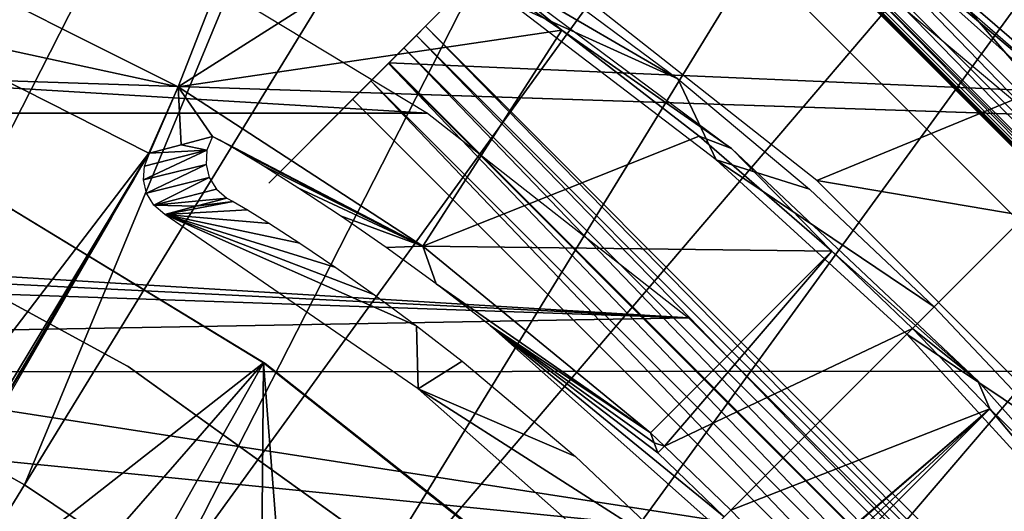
# Model space of a CAD drawing. Header units: millimetres. Extents: x -100 to 100, y -100 to 100.
# Tile 96 of 104: x 10.33 to 19.16, y 16.7 to 21.1. Entities that reach past the tile are written whole.
import ezdxf

# ---------------------------------------------------------------- set-up
doc = ezdxf.new("R2010")
doc.units = ezdxf.units.MM
doc.header["$LTSCALE"] = 52.148148
for name, color, linetype in [('107', 7, 'CONTINUOUS'), ('116', 7, 'CONTINUOUS'), ('118', 7, 'CONTINUOUS'), ('128', 7, 'CONTINUOUS'), ('150', 7, 'CONTINUOUS'), ('159', 7, 'CONTINUOUS'), ('160', 7, 'CONTINUOUS'), ('161', 7, 'CONTINUOUS'), ('185', 7, 'CONTINUOUS'), ('188', 7, 'CONTINUOUS'), ('269', 7, 'CONTINUOUS'), ('270', 7, 'CONTINUOUS'), ('271', 7, 'CONTINUOUS'), ('273', 7, 'CONTINUOUS'), ('274', 7, 'CONTINUOUS'), ('275', 7, 'CONTINUOUS'), ('277', 7, 'CONTINUOUS'), ('278', 7, 'CONTINUOUS'), ('279', 7, 'CONTINUOUS'), ('345', 7, 'CONTINUOUS'), ('346', 7, 'CONTINUOUS'), ('4', 7, 'CONTINUOUS'), ('48', 7, 'CONTINUOUS'), ('65', 7, 'CONTINUOUS'), ('68', 7, 'CONTINUOUS'), ('76', 7, 'CONTINUOUS'), ('80', 7, 'CONTINUOUS'), ('83', 7, 'CONTINUOUS'), ('85', 7, 'CONTINUOUS'), ('98', 7, 'CONTINUOUS')]:
    doc.layers.add(name, color=color, linetype=linetype)

msp = doc.modelspace()

# ---------------------------------------------------------------- linework, layer by layer
at = {"layer": '107', "color": 251, "linetype": 'Continuous', "true_color": 0x4c4c4c}
for points in [[(9.3987, 21.6778, -138.7), (11.7523, 20.4974, -138.7), (9.241, 21.0423, -212.7), (9.3987, 21.6778, -138.7)], [(11.7523, 20.4974, -138.7), (11.491, 19.903, -212.7), (9.241, 21.0423, -212.7), (11.7523, 20.4974, -138.7)], [(11.491, 19.903, -212.7), (11.7523, 20.4974, -138.7), (11.494, 19.9038, -212.4522), (11.491, 19.903, -212.7)], [(11.494, 19.9038, -212.4522), (11.7523, 20.4974, -138.7), (11.4972, 19.9047, -212.1778), (11.494, 19.9038, -212.4522)], [(11.4972, 19.9047, -212.1778), (11.7523, 20.4974, -138.7), (11.7801, 19.9797, -188.4217), (11.4972, 19.9047, -212.1778)], [(11.7523, 20.4974, -138.7), (13.9472, 19.0717, -138.7), (12.0618, 20.0531, -164.6738), (11.7523, 20.4974, -138.7)], [(12.0618, 20.0531, -164.6738), (11.7801, 19.9797, -188.4217), (11.7523, 20.4974, -138.7), (12.0618, 20.0531, -164.6738)], [(12.0618, 20.0531, -164.6738), (13.9472, 19.0717, -138.7), (12.1281, 20.0193, -164.0667), (12.0618, 20.0531, -164.6738)], [(12.1281, 20.0193, -164.0667), (13.9472, 19.0717, -138.7), (12.2761, 19.9345, -163.5168), (12.1281, 20.0193, -164.0667)], [(12.2761, 19.9345, -163.5168), (13.9472, 19.0717, -138.7), (12.5064, 19.7959, -163.0223), (12.2761, 19.9345, -163.5168)], [(12.5064, 19.7959, -163.0223), (13.9472, 19.0717, -138.7), (12.8271, 19.5944, -162.5713), (12.5064, 19.7959, -163.0223)], [(12.8271, 19.5944, -162.5713), (13.9472, 19.0717, -138.7), (13.2075, 19.3439, -162.1974), (12.8271, 19.5944, -162.5713)], [(13.2075, 19.3439, -162.1974), (13.9472, 19.0717, -138.7), (13.6176, 19.0603, -161.9337), (13.2075, 19.3439, -162.1974)], [(13.6176, 19.0603, -161.9337), (13.9472, 19.0717, -138.7), (14.0652, 18.7342, -161.7685), (13.6176, 19.0603, -161.9337)], [(13.9472, 19.0717, -138.7), (15.9853, 17.3995, -138.7), (14.0652, 18.7342, -161.7685), (13.9472, 19.0717, -138.7)], [(14.0652, 18.7342, -161.7685), (15.9853, 17.3995, -138.7), (14.5491, 18.3617, -161.7), (14.0652, 18.7342, -161.7685)], [(15.9853, 17.3995, -138.7), (16.0187, 17.3093, -143.7086), (14.5491, 18.3617, -161.7), (15.9853, 17.3995, -138.7)], [(16.0187, 17.3093, -143.7086), (16.0518, 17.2191, -148.7), (14.5491, 18.3617, -161.7), (16.0187, 17.3093, -143.7086)], [(14.5491, 18.3617, -161.7), (16.0518, 17.2191, -148.7), (16.6457, 16.6457, -148.7), (14.5491, 18.3617, -161.7)], [(16.5655, 16.5655, -161.7), (14.5491, 18.3617, -161.7), (16.6457, 16.6457, -148.7), (16.5655, 16.5655, -161.7)]]:
    msp.add_3dface(points, dxfattribs=at)
at = {"layer": '116', "color": 251, "linetype": 'Continuous', "true_color": 0x4c4c4c}
for points in [[(7.903, 13.8121, -219.7829), (11.491, 19.903, -212.7), (11.2611, 19.5096, -212.9777), (7.903, 13.8121, -219.7829)], [(11.2611, 19.5096, -212.9777), (11.491, 19.903, -212.7), (11.3547, 19.6693, -212.8358), (11.2611, 19.5096, -212.9777)], [(11.3547, 19.6693, -212.8358), (11.491, 19.903, -212.7), (11.4288, 19.7944, -212.6497), (11.3547, 19.6693, -212.8358)], [(11.491, 19.903, -212.7), (11.494, 19.9038, -212.4522), (11.4288, 19.7944, -212.6497), (11.491, 19.903, -212.7)], [(11.4288, 19.7944, -212.6497), (11.494, 19.9038, -212.4522), (11.4755, 19.8714, -212.4318), (11.4288, 19.7944, -212.6497)], [(11.494, 19.9038, -212.4522), (11.4972, 19.9047, -212.1778), (11.4755, 19.8714, -212.4318), (11.494, 19.9038, -212.4522)], [(11.1559, 19.329, -213.0632), (7.903, 13.8121, -219.7829), (11.2611, 19.5096, -212.9777), (11.1559, 19.329, -213.0632)], [(11.0367, 19.123, -213.0965), (7.903, 13.8121, -219.7829), (11.1559, 19.329, -213.0632), (11.0367, 19.123, -213.0965)], [(7.9821, 13.8323, -213.0965), (7.903, 13.8121, -219.7829), (11.0367, 19.123, -213.0965), (7.9821, 13.8323, -213.0965)]]:
    msp.add_3dface(points, dxfattribs=at)
at = {"layer": '118', "color": 251, "linetype": 'Continuous', "true_color": 0x4c4c4c}
for points in [[(12.2474, 19.4707, -164.1417), (12.3743, 19.3952, -163.6614), (11.6337, 19.3557, -212.2044), (12.2474, 19.4707, -164.1417)], [(11.912, 19.4295, -188.4226), (12.2474, 19.4707, -164.1417), (11.6337, 19.3557, -212.2044), (11.912, 19.4295, -188.4226)], [(12.189, 19.5018, -164.6738), (12.2474, 19.4707, -164.1417), (11.912, 19.4295, -188.4226), (12.189, 19.5018, -164.6738)], [(12.3743, 19.3952, -163.6614), (12.5704, 19.2732, -163.2316), (11.6337, 19.3557, -212.2044), (12.3743, 19.3952, -163.6614)], [(13.5117, 18.6355, -162.2952), (13.8891, 18.3574, -162.154), (11.6337, 19.3557, -212.2044), (13.5117, 18.6355, -162.2952)], [(11.6337, 19.3557, -212.2044), (13.8891, 18.3574, -162.154), (13.9046, 17.7946, -212.2044), (11.6337, 19.3557, -212.2044)], [(13.1653, 18.8794, -162.5216), (13.5117, 18.6355, -162.2952), (11.6337, 19.3557, -212.2044), (13.1653, 18.8794, -162.5216)], [(12.8429, 19.0968, -162.8427), (13.1653, 18.8794, -162.5216), (11.6337, 19.3557, -212.2044), (12.8429, 19.0968, -162.8427)], [(12.5704, 19.2732, -163.2316), (12.8429, 19.0968, -162.8427), (11.6337, 19.3557, -212.2044), (12.5704, 19.2732, -163.2316)], [(13.8891, 18.3574, -162.154), (14.2971, 18.0421, -162.0965), (13.9046, 17.7946, -212.2044), (13.8891, 18.3574, -162.154)], [(14.2971, 18.0421, -162.0965), (15.3129, 17.1885, -162.0965), (13.9046, 17.7946, -212.2044), (14.2971, 18.0421, -162.0965)], [(16.2777, 16.2777, -162.0965), (15.9685, 15.9685, -212.2044), (13.9046, 17.7946, -212.2044), (16.2777, 16.2777, -162.0965)], [(15.3129, 17.1885, -162.0965), (16.2777, 16.2777, -162.0965), (13.9046, 17.7946, -212.2044), (15.3129, 17.1885, -162.0965)]]:
    msp.add_3dface(points, dxfattribs=at)
at = {"layer": '128', "color": 251, "linetype": 'Continuous', "true_color": 0x4c4c4c}
for points in [[(11.7801, 19.9797, -188.4217), (12.0618, 20.0531, -164.6738), (12.0112, 19.9307, -164.673), (11.7801, 19.9797, -188.4217)], [(11.4972, 19.9047, -212.1778), (11.7801, 19.9797, -188.4217), (12.0112, 19.9307, -164.673), (11.4972, 19.9047, -212.1778)], [(11.4412, 19.6654, -212.203), (11.4502, 19.789, -212.2035), (12.0112, 19.9307, -164.673), (11.4412, 19.6654, -212.203)], [(12.0028, 19.8039, -164.6725), (11.4412, 19.6654, -212.203), (12.0112, 19.9307, -164.673), (12.0028, 19.8039, -164.6725)], [(11.4502, 19.789, -212.2035), (11.4972, 19.9047, -212.1778), (12.0112, 19.9307, -164.673), (11.4502, 19.789, -212.2035)], [(11.4701, 19.5458, -212.203), (11.4412, 19.6654, -212.203), (12.0028, 19.8039, -164.6725), (11.4701, 19.5458, -212.203)], [(12.0324, 19.6858, -164.6725), (11.4701, 19.5458, -212.203), (12.0028, 19.8039, -164.6725), (12.0324, 19.6858, -164.6725)], [(11.5358, 19.4386, -212.2035), (11.4701, 19.5458, -212.203), (12.0324, 19.6858, -164.6725), (11.5358, 19.4386, -212.2035)], [(12.0964, 19.5818, -164.673), (11.5358, 19.4386, -212.2035), (12.0324, 19.6858, -164.6725), (12.0964, 19.5818, -164.673)], [(12.189, 19.5018, -164.6738), (11.5358, 19.4386, -212.2035), (12.0964, 19.5818, -164.673), (12.189, 19.5018, -164.6738)], [(12.189, 19.5018, -164.6738), (11.912, 19.4295, -188.4226), (11.5358, 19.4386, -212.2035), (12.189, 19.5018, -164.6738)], [(11.912, 19.4295, -188.4226), (11.6337, 19.3557, -212.2044), (11.5358, 19.4386, -212.2035), (11.912, 19.4295, -188.4226)]]:
    msp.add_3dface(points, dxfattribs=at)
at = {"layer": '150', "color": 251, "linetype": 'Continuous', "true_color": 0x4c4c4c}
for points in [[(15.1923, 21.0069, -138.7), (13.9183, 21.8745, -138.7), (14.2839, 21.7513, -136), (15.1923, 21.0069, -138.7)], [(16.7138, 19.9449, -136), (15.1923, 21.0069, -138.7), (14.2839, 21.7513, -136), (16.7138, 19.9449, -136)], [(16.4239, 20.0578, -138.7), (15.1923, 21.0069, -138.7), (16.7138, 19.9449, -136), (16.4239, 20.0578, -138.7)], [(17.613, 19.0272, -138.7), (16.4239, 20.0578, -138.7), (16.7138, 19.9449, -136), (17.613, 19.0272, -138.7)], [(18.9202, 17.8655, -136), (17.613, 19.0272, -138.7), (16.7138, 19.9449, -136), (18.9202, 17.8655, -136)], [(17.613, 19.0272, -138.7), (18.9202, 17.8655, -136), (18.3337, 18.3337, -138.7), (17.613, 19.0272, -138.7)], [(18.9202, 17.8655, -136), (19.0272, 17.613, -138.7), (18.3337, 18.3337, -138.7), (18.9202, 17.8655, -136)], [(19.9296, 16.732, -136), (19.0272, 17.613, -138.7), (18.9202, 17.8655, -136), (19.9296, 16.732, -136)], [(20.6738, 15.647, -138.7), (19.0272, 17.613, -138.7), (19.9296, 16.732, -136), (20.6738, 15.647, -138.7)]]:
    msp.add_3dface(points, dxfattribs=at)
at = {"layer": '159', "color": 251, "linetype": 'Continuous', "true_color": 0x4c4c4c}
for points in [[(19.0272, 17.613, -138.7), (17.3093, 16.0187, -143.7086), (17.2191, 16.0518, -148.7), (19.0272, 17.613, -138.7)], [(19.0272, 17.613, -138.7), (17.2191, 16.0518, -148.7), (17.2809, 16.1135, -148.7), (19.0272, 17.613, -138.7)], [(19.0272, 17.613, -138.7), (17.3995, 15.9853, -138.7), (17.3093, 16.0187, -143.7086), (19.0272, 17.613, -138.7)]]:
    msp.add_3dface(points, dxfattribs=at)
at = {"layer": '160', "color": 251, "linetype": 'Continuous', "true_color": 0x4c4c4c}
for points in [[(15.9853, 17.3995, -138.7), (17.613, 19.0272, -138.7), (16.1135, 17.2809, -148.7), (15.9853, 17.3995, -138.7)], [(16.0187, 17.3093, -143.7086), (15.9853, 17.3995, -138.7), (16.1135, 17.2809, -148.7), (16.0187, 17.3093, -143.7086)], [(16.0518, 17.2191, -148.7), (16.0187, 17.3093, -143.7086), (16.1135, 17.2809, -148.7), (16.0518, 17.2191, -148.7)]]:
    msp.add_3dface(points, dxfattribs=at)
at = {"layer": '161', "color": 251, "linetype": 'Continuous', "true_color": 0x4c4c4c}
for points in [[(17.613, 19.0272, -138.7), (18.3337, 18.3337, -138.7), (16.1135, 17.2809, -148.7), (17.613, 19.0272, -138.7)], [(16.1135, 17.2809, -148.7), (18.3337, 18.3337, -138.7), (16.7074, 16.7074, -148.7), (16.1135, 17.2809, -148.7)], [(18.3337, 18.3337, -138.7), (19.0272, 17.613, -138.7), (16.7074, 16.7074, -148.7), (18.3337, 18.3337, -138.7)], [(19.0272, 17.613, -138.7), (17.2809, 16.1135, -148.7), (16.7074, 16.7074, -148.7), (19.0272, 17.613, -138.7)]]:
    msp.add_3dface(points, dxfattribs=at)
at = {"layer": '185', "color": 251, "linetype": 'Continuous', "true_color": 0x4c4c4c}
for points in [[(12.5181, 18.0254, -211.7), (10.2645, 19.401, -211.7), (5.5907, 12.6028, -211.7), (12.5181, 18.0254, -211.7)], [(7.1, 11.8172, -211.7), (12.5181, 18.0254, -211.7), (5.5907, 12.6028, -211.7), (7.1, 11.8172, -211.7)], [(8.4828, 10.8687, -211.7), (12.5181, 18.0254, -211.7), (7.1, 11.8172, -211.7), (8.4828, 10.8687, -211.7)], [(12.5181, 18.0254, -211.7), (8.4828, 10.8687, -211.7), (12.4866, 14.3835, -211.7), (12.5181, 18.0254, -211.7)], [(12.5181, 18.0254, -211.7), (12.4866, 14.3835, -211.7), (12.7846, 14.6018, -211.7), (12.5181, 18.0254, -211.7)], [(14.6256, 16.3582, -211.7), (12.5181, 18.0254, -211.7), (12.7846, 14.6018, -211.7), (14.6256, 16.3582, -211.7)]]:
    msp.add_3dface(points, dxfattribs=at)
at = {"layer": '188', "color": 251, "linetype": 'Continuous', "true_color": 0x4c4c4c}
for points in [[(10.2645, 19.401, -211.7), (12.5181, 18.0254, -211.7), (10.2552, 19.407, -124.7), (10.2645, 19.401, -211.7)], [(10.2552, 19.407, -124.7), (12.5181, 18.0254, -211.7), (12.5324, 18.0205, -124.7), (10.2552, 19.407, -124.7)], [(12.5181, 18.0254, -211.7), (14.6256, 16.3582, -211.7), (12.5324, 18.0205, -124.7), (12.5181, 18.0254, -211.7)], [(12.5324, 18.0205, -124.7), (14.6256, 16.3582, -211.7), (14.6246, 16.3683, -124.7), (12.5324, 18.0205, -124.7)]]:
    msp.add_3dface(points, dxfattribs=at)
at = {"layer": '269', "color": 25, "linetype": 'Continuous', "true_color": 0x996633}
for points in [[(13.6427, 20.7138, -212.3913), (20.1284, 27.1995, -190.2479), (20.455, 27.5261, -190.4393), (13.6427, 20.7138, -212.3913)], [(13.9694, 21.0405, -212.5827), (13.6427, 20.7138, -212.3913), (20.455, 27.5261, -190.4393), (13.9694, 21.0405, -212.5827)], [(12.5644, 19.6355, -213.2), (13.4187, 20.4898, -212.6785), (13.9694, 21.0405, -212.5827), (12.5644, 19.6355, -213.2)], [(13.8882, 20.9592, -212.7878), (12.5644, 19.6355, -213.2), (13.9694, 21.0405, -212.5827), (13.8882, 20.9592, -212.7878)], [(13.4187, 20.4898, -212.6785), (13.5125, 20.5836, -212.6157), (13.9694, 21.0405, -212.5827), (13.4187, 20.4898, -212.6785)], [(13.5125, 20.5836, -212.6157), (13.5894, 20.6605, -212.5172), (13.9694, 21.0405, -212.5827), (13.5125, 20.5836, -212.6157)], [(13.5894, 20.6605, -212.5172), (13.6427, 20.7138, -212.3913), (13.9694, 21.0405, -212.5827), (13.5894, 20.6605, -212.5172)], [(13.7753, 20.8464, -212.9604), (12.5644, 19.6355, -213.2), (13.8882, 20.9592, -212.7878), (13.7753, 20.8464, -212.9604)], [(13.3161, 20.3872, -213.2), (12.5644, 19.6355, -213.2), (13.7753, 20.8464, -212.9604), (13.3161, 20.3872, -213.2)], [(13.6371, 20.7082, -213.091), (13.3161, 20.3872, -213.2), (13.7753, 20.8464, -212.9604), (13.6371, 20.7082, -213.091)], [(13.4812, 20.5522, -213.1724), (13.3161, 20.3872, -213.2), (13.6371, 20.7082, -213.091), (13.4812, 20.5522, -213.1724)], [(13.3161, 20.3872, -212.7), (13.4187, 20.4898, -212.6785), (12.5644, 19.6355, -213.2), (13.3161, 20.3872, -212.7)], [(12.5644, 19.6355, -212.7), (13.3161, 20.3872, -212.7), (12.5644, 19.6355, -213.2), (12.5644, 19.6355, -212.7)]]:
    msp.add_3dface(points, dxfattribs=at)
at = {"layer": '270', "color": 25, "linetype": 'Continuous', "true_color": 0x996633}
for points in [[(20.9592, 13.8882, -212.7878), (13.8882, 20.9592, -212.7878), (13.9694, 21.0405, -212.5827), (20.9592, 13.8882, -212.7878)], [(21.0405, 13.9694, -212.5827), (20.9592, 13.8882, -212.7878), (13.9694, 21.0405, -212.5827), (21.0405, 13.9694, -212.5827)], [(20.8464, 13.7753, -212.9604), (13.7753, 20.8464, -212.9604), (13.8882, 20.9592, -212.7878), (20.8464, 13.7753, -212.9604)], [(20.9592, 13.8882, -212.7878), (20.8464, 13.7753, -212.9604), (13.8882, 20.9592, -212.7878), (20.9592, 13.8882, -212.7878)], [(20.7082, 13.6371, -213.091), (13.6371, 20.7082, -213.091), (13.7753, 20.8464, -212.9604), (20.7082, 13.6371, -213.091)], [(20.8464, 13.7753, -212.9604), (20.7082, 13.6371, -213.091), (13.7753, 20.8464, -212.9604), (20.8464, 13.7753, -212.9604)], [(20.5522, 13.4812, -213.1724), (13.4812, 20.5522, -213.1724), (13.6371, 20.7082, -213.091), (20.5522, 13.4812, -213.1724)], [(20.7082, 13.6371, -213.091), (20.5522, 13.4812, -213.1724), (13.6371, 20.7082, -213.091), (20.7082, 13.6371, -213.091)], [(20.3872, 13.3161, -213.2), (13.3161, 20.3872, -213.2), (13.4812, 20.5522, -213.1724), (20.3872, 13.3161, -213.2)], [(20.5522, 13.4812, -213.1724), (20.3872, 13.3161, -213.2), (13.4812, 20.5522, -213.1724), (20.5522, 13.4812, -213.1724)]]:
    msp.add_3dface(points, dxfattribs=at)
at = {"layer": '271', "color": 25, "linetype": 'Continuous', "true_color": 0x996633}
msp.add_3dface([(21.0405, 13.9694, -212.5827), (13.9694, 21.0405, -212.5827), (20.455, 27.5261, -190.4393), (21.0405, 13.9694, -212.5827)], dxfattribs=at)
at = {"layer": '273', "color": 25, "linetype": 'Continuous', "true_color": 0x996633}
for points in [[(27.5472, 20.4761, -189.7559), (20.4761, 27.5472, -189.7559), (16.0945, 23.1656, -170.103), (27.5472, 20.4761, -189.7559)], [(23.1656, 16.0945, -170.103), (27.5472, 20.4761, -189.7559), (16.0945, 23.1656, -170.103), (23.1656, 16.0945, -170.103)]]:
    msp.add_3dface(points, dxfattribs=at)
at = {"layer": '274', "color": 25, "linetype": 'Continuous', "true_color": 0x996633}
for points in [[(27.1995, 20.1284, -190.2479), (20.1284, 27.1995, -190.2479), (13.6427, 20.7138, -212.3913), (27.1995, 20.1284, -190.2479)], [(20.7138, 13.6427, -212.3913), (27.1995, 20.1284, -190.2479), (13.6427, 20.7138, -212.3913), (20.7138, 13.6427, -212.3913)]]:
    msp.add_3dface(points, dxfattribs=at)
at = {"layer": '275', "color": 25, "linetype": 'Continuous', "true_color": 0x996633}
msp.add_3dface([(22.8284, 15.7573, -170.2534), (15.7573, 22.8284, -170.2534), (20.139, 27.21, -189.9062), (22.8284, 15.7573, -170.2534)], dxfattribs=at)
at = {"layer": '277', "color": 25, "linetype": 'Continuous', "true_color": 0x996633}
for points in [[(23.2934, 16.2223, -169.1679), (16.2223, 23.2934, -169.1679), (16.3385, 23.4095, -169.009), (23.2934, 16.2223, -169.1679)], [(23.4095, 16.3385, -169.009), (23.2934, 16.2223, -169.1679), (16.3385, 23.4095, -169.009), (23.4095, 16.3385, -169.009)], [(23.2058, 16.1347, -169.36), (16.1347, 23.2058, -169.36), (16.2223, 23.2934, -169.1679), (23.2058, 16.1347, -169.36)], [(23.2934, 16.2223, -169.1679), (23.2058, 16.1347, -169.36), (16.2223, 23.2934, -169.1679), (23.2934, 16.2223, -169.1679)], [(23.1329, 16.0618, -169.8023), (16.0618, 23.1329, -169.8023), (16.0803, 23.1513, -169.5752), (23.1329, 16.0618, -169.8023)], [(23.1411, 16.07, -169.9544), (16.07, 23.1411, -169.9544), (16.0618, 23.1329, -169.8023), (23.1411, 16.07, -169.9544)], [(23.1329, 16.0618, -169.8023), (23.1411, 16.07, -169.9544), (16.0618, 23.1329, -169.8023), (23.1329, 16.0618, -169.8023)], [(23.1656, 16.0945, -170.103), (16.0945, 23.1656, -170.103), (16.07, 23.1411, -169.9544), (23.1656, 16.0945, -170.103)], [(23.1411, 16.07, -169.9544), (23.1656, 16.0945, -170.103), (16.07, 23.1411, -169.9544), (23.1411, 16.07, -169.9544)], [(23.1513, 16.0803, -169.5752), (16.0803, 23.1513, -169.5752), (16.1347, 23.2058, -169.36), (23.1513, 16.0803, -169.5752)], [(23.1513, 16.0803, -169.5752), (23.1329, 16.0618, -169.8023), (16.0803, 23.1513, -169.5752), (23.1513, 16.0803, -169.5752)], [(23.2058, 16.1347, -169.36), (23.1513, 16.0803, -169.5752), (16.1347, 23.2058, -169.36), (23.2058, 16.1347, -169.36)]]:
    msp.add_3dface(points, dxfattribs=at)
at = {"layer": '278', "color": 25, "linetype": 'Continuous', "true_color": 0x996633}
for points in [[(23.65, 19.4074, -167.2133), (16.3385, 23.4095, -169.009), (19.4074, 23.65, -167.2133), (23.65, 19.4074, -167.2133)], [(23.9423, 16.8712, -168.4308), (23.4095, 16.3385, -169.009), (16.3385, 23.4095, -169.009), (23.9423, 16.8712, -168.4308)], [(23.9423, 16.8712, -168.4308), (16.3385, 23.4095, -169.009), (23.65, 19.4074, -167.2133), (23.9423, 16.8712, -168.4308)]]:
    msp.add_3dface(points, dxfattribs=at)
at = {"layer": '279', "color": 25, "linetype": 'Continuous', "true_color": 0x996633}
for points in [[(16.1232, 23.1943, -168.6123), (23.1943, 16.1232, -168.6123), (16.656, 23.7271, -168.0341), (16.1232, 23.1943, -168.6123)], [(16.656, 23.7271, -168.0341), (23.1943, 16.1232, -168.6123), (19.1922, 23.4348, -166.8166), (16.656, 23.7271, -168.0341)]]:
    msp.add_3dface(points, dxfattribs=at)
at = {"layer": '345', "linetype": 'Continuous'}
for points in [[(95.2008, 18.5908, -120), (14.0086, 24.2711, -120), (93.8084, 24.6765, -120), (95.2008, 18.5908, -120)], [(16.7452, 22.4714, -120), (14.0086, 24.2711, -120), (95.2008, 18.5908, -120), (16.7452, 22.4714, -120)], [(19.2509, 20.3638, -120), (16.7452, 22.4714, -120), (95.2008, 18.5908, -120), (19.2509, 20.3638, -120)]]:
    msp.add_3dface(points, dxfattribs=at)
at = {"layer": '346', "color": 251, "linetype": 'Continuous', "true_color": 0x4c4c4c}
for points in [[(86.7234, 23.865, -106.6), (88.1332, 17.9877, -106.6), (-86.7566, 23.7445, -106.6), (86.7234, 23.865, -106.6)], [(-86.7566, 23.7445, -106.6), (88.1332, 17.9877, -106.6), (-88.1527, 17.8911, -106.6), (-86.7566, 23.7445, -106.6)], [(88.1332, 17.9877, -106.6), (89.1367, 12.0648, -106.6), (-88.1527, 17.8911, -106.6), (88.1332, 17.9877, -106.6)], [(-88.1527, 17.8911, -106.6), (89.1367, 12.0648, -106.6), (-89.1467, 11.996, -106.6), (-88.1527, 17.8911, -106.6)]]:
    msp.add_3dface(points, dxfattribs=at)
at = {"layer": '4', "color": 251, "linetype": 'Continuous', "true_color": 0x4c4c4c}
for points in [[(14.9975, 21.4871, -126.0965), (16.2318, 20.5706, -126.0965), (14.8661, 21.3679, -131.0481), (14.9975, 21.4871, -126.0965)], [(16.2318, 20.5706, -126.0965), (14.7346, 21.2486, -136), (14.8661, 21.3679, -131.0481), (16.2318, 20.5706, -126.0965)], [(16.5757, 19.8459, -136), (14.7346, 21.2486, -136), (16.2318, 20.5706, -126.0965), (16.5757, 19.8459, -136)], [(17.4101, 19.5833, -126.0965), (16.5757, 19.8459, -136), (16.2318, 20.5706, -126.0965), (17.4101, 19.5833, -126.0965)], [(18.2841, 18.2841, -136), (16.5757, 19.8459, -136), (18.5286, 18.5286, -126.0965), (18.2841, 18.2841, -136)], [(18.5286, 18.5286, -126.0965), (16.5757, 19.8459, -136), (17.4101, 19.5833, -126.0965), (18.5286, 18.5286, -126.0965)], [(19.5833, 17.4101, -126.0965), (18.2841, 18.2841, -136), (18.5286, 18.5286, -126.0965), (19.5833, 17.4101, -126.0965)], [(19.8459, 16.5757, -136), (18.2841, 18.2841, -136), (19.5833, 17.4101, -126.0965), (19.8459, 16.5757, -136)]]:
    msp.add_3dface(points, dxfattribs=at)
at = {"layer": '48', "color": 251, "linetype": 'Continuous', "true_color": 0x4c4c4c}
for points in [[(17.4765, 19.658, -126), (15.0547, 21.569, -126), (21.1268, 21.1574, -126), (17.4765, 19.658, -126)], [(23.3605, 18.6619, -126), (17.4765, 19.658, -126), (21.1268, 21.1574, -126), (23.3605, 18.6619, -126)], [(19.658, 17.4765, -126), (17.4765, 19.658, -126), (23.3605, 18.6619, -126), (19.658, 17.4765, -126)]]:
    msp.add_3dface(points, dxfattribs=at)
at = {"layer": '65', "color": 251, "linetype": 'Continuous', "true_color": 0x4c4c4c}
for points in [[(-11.443, 21.8001, -120), (13.9864, 20.2623, -120), (-13.9864, 20.2623, -120), (-11.443, 21.8001, -120)], [(11.443, 21.8001, -120), (13.9864, 20.2623, -120), (-11.443, 21.8001, -120), (11.443, 21.8001, -120)], [(13.9864, 20.2623, -120), (16.3259, 18.4295, -120), (-13.9864, 20.2623, -120), (13.9864, 20.2623, -120)], [(-13.9864, 20.2623, -120), (16.3259, 18.4295, -120), (1.2253, 19.1776, -120), (-13.9864, 20.2623, -120)], [(1.2253, 19.1776, -120), (16.3259, 18.4295, -120), (3.6555, 18.8658, -120), (1.2253, 19.1776, -120)], [(3.6555, 18.8658, -120), (16.3259, 18.4295, -120), (6.0257, 18.2474, -120), (3.6555, 18.8658, -120)], [(16.3259, 18.4295, -120), (18.4282, 16.3276, -120), (6.0257, 18.2474, -120), (16.3259, 18.4295, -120)], [(6.0257, 18.2474, -120), (18.4282, 16.3276, -120), (8.2977, 17.3328, -120), (6.0257, 18.2474, -120)], [(8.2977, 17.3328, -120), (18.4282, 16.3276, -120), (10.4348, 16.1366, -120), (8.2977, 17.3328, -120)]]:
    msp.add_3dface(points, dxfattribs=at)
at = {"layer": '68', "color": 251, "linetype": 'Continuous', "true_color": 0x4c4c4c}
for points in [[(9.276, 38.6374, -103.3173), (6.1366, 18.8864, -103.0793), (12.2789, 37.7905, -103.3173), (9.276, 38.6374, -103.3173)], [(6.1366, 18.8864, -103.0793), (7.5995, 18.3467, -103.0793), (12.2789, 37.7905, -103.3173), (6.1366, 18.8864, -103.0793)], [(12.2789, 37.7905, -103.3173), (7.5995, 18.3467, -103.0793), (15.206, 36.7106, -103.3173), (12.2789, 37.7905, -103.3173)], [(7.5995, 18.3467, -103.0793), (9.0155, 17.6939, -103.0793), (15.206, 36.7106, -103.3173), (7.5995, 18.3467, -103.0793)], [(15.206, 36.7106, -103.3173), (9.0155, 17.6939, -103.0793), (18.0394, 35.4044, -103.3173), (15.206, 36.7106, -103.3173)], [(9.0155, 17.6939, -103.0793), (10.376, 16.932, -103.0793), (18.0394, 35.4044, -103.3173), (9.0155, 17.6939, -103.0793)], [(18.0394, 35.4044, -103.3173), (10.376, 16.932, -103.0793), (20.7616, 33.8799, -103.3173), (18.0394, 35.4044, -103.3173)], [(10.376, 16.932, -103.0793), (11.6724, 16.0657, -103.0793), (20.7616, 33.8799, -103.3173), (10.376, 16.932, -103.0793)], [(20.7616, 33.8799, -103.3173), (11.6724, 16.0657, -103.0793), (23.3558, 32.1465, -103.3173), (20.7616, 33.8799, -103.3173)], [(11.6724, 16.0657, -103.0793), (12.897, 15.1004, -103.0793), (23.3558, 32.1465, -103.3173), (11.6724, 16.0657, -103.0793)], [(23.3558, 32.1465, -103.3173), (12.897, 15.1004, -103.0793), (25.806, 30.2149, -103.3173), (23.3558, 32.1465, -103.3173)], [(12.897, 15.1004, -103.0793), (14.042, 14.042, -103.0793), (25.806, 30.2149, -103.3173), (12.897, 15.1004, -103.0793)], [(25.806, 30.2149, -103.3173), (14.042, 14.042, -103.0793), (28.0971, 28.0971, -103.3173), (25.806, 30.2149, -103.3173)], [(14.042, 14.042, -103.0793), (15.1004, 12.897, -103.0793), (28.0971, 28.0971, -103.3173), (14.042, 14.042, -103.0793)], [(28.0971, 28.0971, -103.3173), (15.1004, 12.897, -103.0793), (30.2149, 25.806, -103.3173), (28.0971, 28.0971, -103.3173)], [(15.1004, 12.897, -103.0793), (16.0657, 11.6724, -103.0793), (30.2149, 25.806, -103.3173), (15.1004, 12.897, -103.0793)], [(30.2149, 25.806, -103.3173), (16.0657, 11.6724, -103.0793), (32.1465, 23.3558, -103.3173), (30.2149, 25.806, -103.3173)], [(16.0657, 11.6724, -103.0793), (16.932, 10.376, -103.0793), (32.1465, 23.3558, -103.3173), (16.0657, 11.6724, -103.0793)], [(32.1465, 23.3558, -103.3173), (16.932, 10.376, -103.0793), (33.8799, 20.7616, -103.3173), (32.1465, 23.3558, -103.3173)], [(16.932, 10.376, -103.0793), (17.6939, 9.0155, -103.0793), (33.8799, 20.7616, -103.3173), (16.932, 10.376, -103.0793)], [(33.8799, 20.7616, -103.3173), (17.6939, 9.0155, -103.0793), (35.4044, 18.0394, -103.3173), (33.8799, 20.7616, -103.3173)], [(17.6939, 9.0155, -103.0793), (18.3467, 7.5995, -103.0793), (35.4044, 18.0394, -103.3173), (17.6939, 9.0155, -103.0793)], [(35.4044, 18.0394, -103.3173), (18.3467, 7.5995, -103.0793), (36.7106, 15.206, -103.3173), (35.4044, 18.0394, -103.3173)], [(9.0155, 17.6939, -103.0793), (0, 0, -103), (10.376, 16.932, -103.0793), (9.0155, 17.6939, -103.0793)], [(10.376, 16.932, -103.0793), (0, 0, -103), (11.6724, 16.0657, -103.0793), (10.376, 16.932, -103.0793)]]:
    msp.add_3dface(points, dxfattribs=at)
at = {"layer": '76', "color": 251, "linetype": 'Continuous', "true_color": 0x4c4c4c}
for points in [[(19.8354, 20.3189, -120.2456), (17.3971, 22.442, -120.2456), (17.6639, 22.1498, -123.9544), (19.8354, 20.3189, -120.2456)], [(20.0328, 20.0328, -123.9544), (19.8354, 20.3189, -120.2456), (17.6639, 22.1498, -123.9544), (20.0328, 20.0328, -123.9544)]]:
    msp.add_3dface(points, dxfattribs=at)
at = {"layer": '80', "color": 250, "linetype": 'Continuous', "true_color": 0x333333}
for points in [[(8.97, 19.264, -121.0221), (8.9756, 19.2614, -126.0221), (11.2938, 18.0003, -121.0221), (8.97, 19.264, -121.0221)], [(8.9756, 19.2614, -126.0221), (11.3051, 17.9932, -126.0221), (11.2938, 18.0003, -121.0221), (8.9756, 19.2614, -126.0221)], [(11.2938, 18.0003, -121.0221), (11.3051, 17.9932, -126.0221), (13.4389, 16.4608, -121.0221), (11.2938, 18.0003, -121.0221)], [(11.3051, 17.9932, -126.0221), (13.4524, 16.4498, -126.0221), (13.4389, 16.4608, -121.0221), (11.3051, 17.9932, -126.0221)]]:
    msp.add_3dface(points, dxfattribs=at)
at = {"layer": '83', "color": 251, "linetype": 'Continuous', "true_color": 0x4c4c4c}
for points in [[(11.7523, 20.4974, -138.7), (9.3987, 21.6778, -138.7), (12.5997, 22.6613, -138.7), (11.7523, 20.4974, -138.7)], [(13.9183, 21.8745, -138.7), (11.7523, 20.4974, -138.7), (12.5997, 22.6613, -138.7), (13.9183, 21.8745, -138.7)], [(15.1923, 21.0069, -138.7), (11.7523, 20.4974, -138.7), (13.9183, 21.8745, -138.7), (15.1923, 21.0069, -138.7)], [(13.9472, 19.0717, -138.7), (11.7523, 20.4974, -138.7), (15.1923, 21.0069, -138.7), (13.9472, 19.0717, -138.7)], [(16.4239, 20.0578, -138.7), (13.9472, 19.0717, -138.7), (15.1923, 21.0069, -138.7), (16.4239, 20.0578, -138.7)], [(17.613, 19.0272, -138.7), (13.9472, 19.0717, -138.7), (16.4239, 20.0578, -138.7), (17.613, 19.0272, -138.7)], [(15.9853, 17.3995, -138.7), (13.9472, 19.0717, -138.7), (17.613, 19.0272, -138.7), (15.9853, 17.3995, -138.7)]]:
    msp.add_3dface(points, dxfattribs=at)
at = {"layer": '85', "color": 251, "linetype": 'Continuous', "true_color": 0x4c4c4c}
msp.add_3dface([(17.3995, 15.9853, -138.7), (19.0272, 17.613, -138.7), (20.6738, 15.647, -138.7), (17.3995, 15.9853, -138.7)], dxfattribs=at)
at = {"layer": '98', "color": 251, "linetype": 'Continuous', "true_color": 0x4c4c4c}
for points in [[(11.491, 19.903, -212.7), (6.1386, 12.9077, -221.4064), (9.241, 21.0423, -212.7), (11.491, 19.903, -212.7)], [(7.0052, 12.4587, -221.4064), (6.1386, 12.9077, -221.4064), (11.491, 19.903, -212.7), (7.0052, 12.4587, -221.4064)], [(7.903, 13.8121, -219.7829), (7.0052, 12.4587, -221.4064), (11.491, 19.903, -212.7), (7.903, 13.8121, -219.7829)]]:
    msp.add_3dface(points, dxfattribs=at)

doc.saveas('drawing.dxf')
